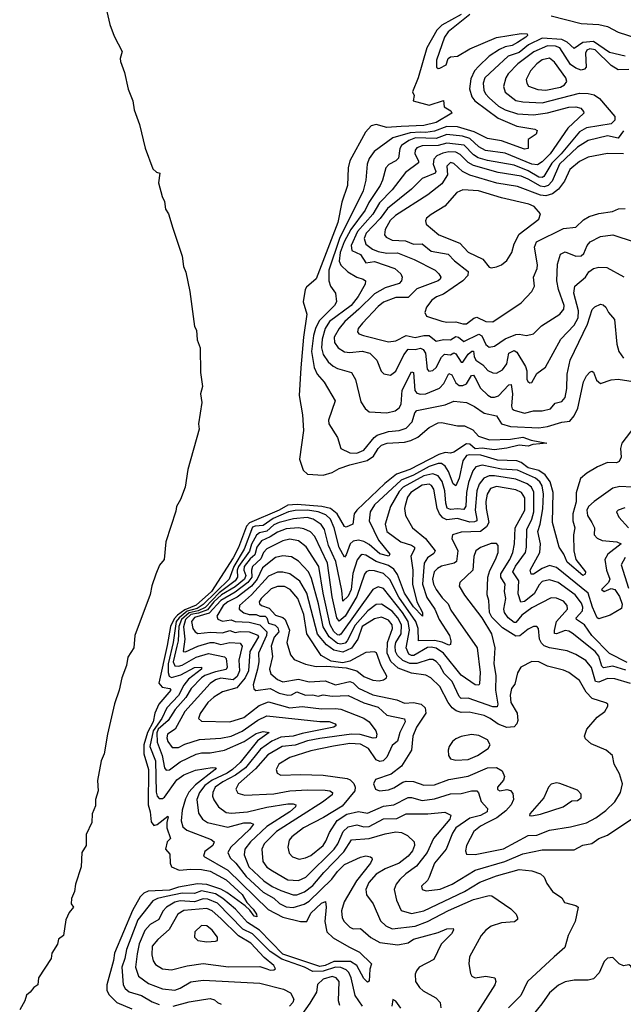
# Model space of a CAD drawing. Extents: x 1552033 to 1694788, y 811965 to 917215.
# Tile 200 of 256: x 1575066 to 1578484, y 880005 to 885584. Entities that reach past the tile are written whole.
import ezdxf

# ---------------------------------------------------------------- set-up
doc = ezdxf.new("R2010")
doc.units = 0

msp = doc.modelspace()

# ---------------------------------------------------------------- linework, layer by layer
at = {"layer": '0CON20XD'}
for points in [[(1575535, 885738.8), (1575576.9, 885556.9), (1575600.6, 885490.6), (1575645.9, 885405), (1575634.6, 885365), (1575636.7, 885346.7), (1575660, 885285), (1575679.9, 885189.9), (1575706.6, 885125), (1575713.2, 885073.2), (1575745, 884990), (1575776, 884856), (1575819.4, 884739.4), (1575840.7, 884720.7), (1575860, 884715), (1575850.9, 884660.9), (1575871.7, 884581.7), (1575885, 884554), (1575891.2, 884511.2), (1575908.2, 884485), (1575933.6, 884403.6), (1575985.6, 884245), (1575993.9, 884185), (1576006.9, 884153.1), (1576028.9, 884045), (1576055.6, 883845.6), (1576066.5, 883825), (1576071, 883771), (1576087.5, 883725), (1576089.3, 883585), (1576100.3, 883505), (1576089.8, 883465), (1576097.7, 883415), (1576078.9, 883295), (1576081.6, 883265), (1576018.4, 883035), (1576003.3, 882935), (1575976.8, 882865), (1575953.3, 882826.7), (1575950.5, 882799.5), (1575894, 882626), (1575884.6, 882525), (1575857.4, 882492.6), (1575836.6, 882443.4), (1575813.7, 882376.3), (1575805, 882327.1), (1575718.3, 882095), (1575711.2, 882025), (1575678.1, 881971.9), (1575671.3, 881925), (1575644.4, 881855.6), (1575628.6, 881785), (1575602.2, 881707.8), (1575562.4, 881535), (1575544.7, 881425), (1575526.9, 881385), (1575506.4, 881273.6), (1575510, 881215), (1575495.6, 881165), (1575495, 881128.8), (1575476.8, 881085), (1575473.6, 881035), (1575442.9, 880967.1), (1575443.1, 880905), (1575416.9, 880865), (1575413.3, 880785), (1575381.6, 880685), (1575375.5, 880644.5), (1575359, 880605), (1575358.1, 880575), (1575370, 880555), (1575345.2, 880524.8), (1575326.7, 880483.3), (1575313.8, 880395), (1575286, 880375), (1575279.2, 880345), (1575248, 880295), (1575243.2, 880265), (1575172.3, 880155), (1575169.3, 880115), (1575145, 880100.8), (1575126, 880074), (1575103.6, 880056.4), (1575094.4, 880025), (1575065.8, 879974.2)], [(1577565, 885614.1), (1577456.1, 885553.9), (1577428.1, 885525), (1577371, 885425), (1577323, 885255), (1577290, 885175), (1577300, 885155), (1577294, 885125), (1577385, 885100), (1577465, 885127.5), (1577470, 885090), (1577507.3, 885067.3), (1577512.9, 885055), (1577425, 885001.3), (1577355, 884984.9), (1577225, 884978.5), (1577145, 884974.4), (1577085, 884990.5), (1577056.8, 884983.2), (1577023.3, 884946.7), (1576934.4, 884785.6), (1576926.5, 884745), (1576921.2, 884645), (1576890.3, 884549.7), (1576867.2, 884435), (1576745, 884115.5), (1576690.6, 884069.4), (1576681.7, 884055), (1576671.5, 883985), (1576692.5, 883915), (1576672.2, 883785), (1576658.1, 883611.9), (1576648.2, 883455), (1576668, 883345), (1576673, 883257), (1576650.3, 883095), (1576671.2, 883031.2), (1576695, 883010), (1576785, 883003.6), (1576835, 883017.7), (1576875, 883041.3), (1576935, 883062.4), (1577034, 883086), (1577069.2, 883110.8), (1577095, 883155.3), (1577115, 883173.2), (1577146.7, 883185), (1577245, 883191), (1577280.1, 883199.9), (1577320.6, 883219.4), (1577385, 883273.1), (1577435, 883300), (1577455, 883301.9), (1577545, 883283.8), (1577585, 883283.5), (1577631.3, 883261.3), (1577664, 883224), (1577725.4, 883204.6), (1577845, 883207.5), (1577915, 883218.4), (1577962.5, 883202.5), (1578050, 883185), (1577972.4, 883177.6), (1577945, 883168), (1577895, 883174.2), (1577825, 883155.8), (1577752.7, 883147.3), (1577685, 883155.8), (1577645, 883153.1), (1577615, 883178.2), (1577595, 883181.3), (1577525, 883133.8), (1577505, 883128.4), (1577475, 883131), (1577439.2, 883120.8), (1577275.8, 883035), (1577200.4, 883009.6), (1577133.1, 882956.9), (1576974.1, 882805.9), (1576959.2, 882785), (1576951.4, 882725), (1576915, 882709.6), (1576905, 882712.2), (1576862.6, 882785), (1576825, 882814.4), (1576776.7, 882826.7), (1576637.9, 882837.9), (1576585, 882833.9), (1576535, 882805.9), (1576366.9, 882733.1), (1576350.4, 882715), (1576305, 882593.8), (1576275, 882535.2), (1576151.8, 882345), (1576065, 882266.8), (1576000.3, 882239.7), (1575959.6, 882210.4), (1575940.9, 882189.1), (1575920.1, 882145), (1575901.4, 882038.6), (1575854.3, 881825), (1575872.2, 881802.2), (1575915.5, 881795.5), (1575922.2, 881785), (1575852.9, 881705), (1575831.3, 881655), (1575821.3, 881605), (1575790.1, 881545), (1575769.1, 881475), (1575768.5, 881425), (1575794.5, 881335), (1575792.6, 881135), (1575804, 881095), (1575809.5, 881039.5), (1575825, 881018.5), (1575845, 881023.8), (1575905, 881071.2), (1575907, 881067), (1575898.9, 881035), (1575899.5, 881005), (1575920.6, 880945), (1575901.2, 880925), (1575891.4, 880885), (1575916.7, 880855), (1575916.9, 880805), (1575924.6, 880785), (1575968.8, 880765), (1576035, 880770.9), (1576095, 880768.9), (1576145, 880759), (1576235, 880709.6), (1576325, 880628.1), (1576351.8, 880581.8), (1576387.3, 880545), (1576406.8, 880515), (1576409.1, 880500.9), (1576393.5, 880505), (1576369.4, 880539.4), (1576343, 880563), (1576239.3, 880639.3), (1576205, 880657.8), (1576125, 880683.5), (1576072.9, 880687.1), (1575965, 880668.8), (1575915, 880651.6), (1575793.2, 880646.8), (1575768.6, 880635), (1575748.7, 880615), (1575703.8, 880536.2), (1575601.9, 880295), (1575596.3, 880253.7)], [(1577615, 885613.9), (1577491.8, 885515), (1577470.8, 885485), (1577426.5, 885355), (1577425.4, 885315.4), (1577435, 885308.2), (1577445, 885310.3), (1577480.5, 885329.5), (1577492.8, 885365), (1577505, 885373.5), (1577545, 885377.1), (1577615, 885419.8), (1577765, 885483.1), (1577906.1, 885506.1), (1577940, 885505), (1577941.5, 885495), (1577931.8, 885485), (1577884.7, 885455), (1577855, 885437.8), (1577815, 885430.9), (1577783.6, 885416.4), (1577725, 885378.3), (1577665, 885321.9), (1577641.2, 885295), (1577621.3, 885248.7), (1577612.9, 885192.9), (1577626.6, 885146.6), (1577642.9, 885125), (1577775, 885027.1), (1577881.7, 884981.7), (1577982.5, 884965), (1577995.7, 884955.7), (1577990, 884935), (1577944.4, 884905), (1577944.4, 884855), (1577925, 884851.6), (1577795, 884898.8), (1577715, 884911.6), (1577638.6, 884948.6), (1577545, 884978), (1577485, 884978.4), (1577415, 884953.3), (1577365, 884944.9), (1577335, 884947.5), (1577276.6, 884943.4), (1577178.4, 884915), (1577072.1, 884837.9), (1577045, 884798.1), (1577033.9, 884765), (1577026.6, 884675), (1577010, 884615), (1576876.1, 884343.9), (1576816.8, 884165), (1576815.6, 884105.6), (1576826.2, 884075), (1576854.1, 884034.1), (1576859.3, 883985), (1576847.6, 883965), (1576762.4, 883877.6), (1576740, 883835), (1576728.6, 883795), (1576717.7, 883705), (1576733, 883613), (1576750.7, 883575), (1576789.7, 883529.7), (1576852, 883425), (1576814.4, 883315), (1576815.7, 883295), (1576865, 883216.7), (1576884.4, 883154.4), (1576935, 883130.8), (1576975, 883127.8), (1577014.2, 883145), (1577073, 883217), (1577090.1, 883229.9), (1577155, 883250.3), (1577215, 883256.8), (1577255, 883270.2), (1577289.1, 883305), (1577304.1, 883355.9), (1577315, 883370), (1577475, 883401.8), (1577525, 883423.3), (1577595, 883414.7), (1577641.9, 883391.9), (1577695.5, 883355), (1577765, 883340.4), (1577793.8, 883295), (1577845, 883279), (1578005, 883272.5), (1578055, 883278.6), (1578135, 883303.9), (1578180.1, 883309.9), (1578205, 883339.5), (1578227.2, 883382.8), (1578257.6, 883532.4), (1578275, 883566.2), (1578295, 883588), (1578305, 883593.3), (1578315, 883587.5), (1578331.9, 883541.9), (1578355, 883523.6), (1578416, 883544), (1578455, 883548), (1578575, 883529.1)], [(1578074.5, 885605.5), (1578245, 885562.4), (1578345, 885556.6), (1578395, 885546.7), (1578454, 885514), (1578555, 885481.4)], [(1578495, 885377.1), (1578405, 885399.3), (1578315, 885460), (1578254.7, 885455.3), (1578205, 885421.6), (1578166.5, 885456.5), (1578135, 885471.3), (1578025, 885480.4), (1577947.6, 885442.4), (1577895, 885398.6), (1577832.3, 885377.7), (1577755, 885306.7), (1577699.7, 885255), (1577691.1, 885225), (1577693.6, 885185), (1577702.6, 885165), (1577725, 885142.1), (1577777.8, 885095), (1577815, 885073.3), (1577885, 885050.9), (1577975, 885044.4), (1578055, 885055.8), (1578175, 885088.4), (1578215, 885091.6), (1578243.1, 885083.1), (1578258.9, 885065), (1578260, 885055), (1578170.3, 884969.7), (1578070.2, 884825), (1578025, 884778.6), (1577998.3, 884761.7), (1577965, 884766.5), (1577815, 884828.9), (1577703.4, 884843.4), (1577665, 884864.1), (1577615, 884910.8), (1577574.1, 884924.1), (1577485, 884933.8), (1577425, 884911.4), (1577306.9, 884915), (1577269.6, 884900.4), (1577227.8, 884872.2), (1577219.1, 884855), (1577210.9, 884799.1), (1577196.4, 884785), (1577155.2, 884764.8), (1577138.4, 884745), (1577120.7, 884675), (1577106.9, 884645), (1577042, 884548), (1577021.6, 884505), (1576941.7, 884395), (1576904, 884325), (1576881.3, 884265), (1576875.7, 884215.7), (1576884, 884194), (1576924.8, 884154.8), (1576975, 884125.9), (1577011.5, 884115), (1577023.2, 884105), (1577022.3, 884085), (1576983.2, 884015), (1576942.2, 883965), (1576821, 883875), (1576796.1, 883835), (1576778.1, 883775), (1576774.5, 883725), (1576785, 883687.5), (1576812.8, 883645), (1576840.8, 883620.8), (1576865, 883608.1), (1576945.6, 883585), (1576967.3, 883545), (1576998.3, 883418.3), (1577021.9, 883381.9), (1577045, 883363.3), (1577145, 883356.1), (1577191.5, 883368.5), (1577215, 883384.5), (1577226.3, 883405), (1577230.7, 883485), (1577285, 883588.5), (1577295.3, 883585), (1577303.8, 883483.8), (1577315, 883468.9), (1577335, 883461.9), (1577365, 883465.2), (1577443.5, 883496.5), (1577466.9, 883523.1), (1577495, 883578.9), (1577512.9, 883572.9), (1577535, 883526.7), (1577555, 883511.3), (1577575, 883511.9), (1577595, 883521.8), (1577625, 883569.1), (1577635, 883570.5), (1577644.3, 883555.7), (1577675, 883495.9), (1577716.4, 883456.4), (1577735.7, 883445.7), (1577755, 883444.8), (1577776.9, 883453.1), (1577835, 883515.4), (1577848.1, 883518.1), (1577855.8, 883465), (1577849.8, 883395), (1577855, 883379.1), (1577865, 883371.8), (1577925, 883354.8), (1577975, 883367.7), (1578025, 883368.2), (1578071.3, 883378.7), (1578098.7, 883411.3), (1578135, 883421.6), (1578155, 883444.4), (1578164.8, 883495), (1578166.4, 883576.4), (1578183.8, 883655), (1578281.7, 883858.3), (1578308.4, 883941.6), (1578322.3, 883957.7), (1578355, 883972.2), (1578369.1, 883969.1), (1578385, 883955.7), (1578400.6, 883925), (1578434.4, 883885), (1578446.9, 883745), (1578458.5, 883705), (1578485, 883665.6)], [(1578515, 885302.9), (1578455, 885300), (1578415, 885324.4), (1578325, 885412.9), (1578295, 885419), (1578277.9, 885412.1), (1578269.7, 885395), (1578273.9, 885316.1), (1578265, 885303.8), (1578245, 885297.7), (1578215, 885308.9), (1578185, 885330.4), (1578124.6, 885424.6), (1578099.2, 885435), (1578055, 885436.5), (1577977, 885403), (1577885.8, 885335), (1577832.4, 885277.6), (1577819.2, 885255), (1577805.9, 885205), (1577814.5, 885174.5), (1577875, 885126.1), (1577915, 885119.1), (1578025, 885113.9), (1578235, 885167.2), (1578285, 885167.1), (1578318.6, 885158.6), (1578348.7, 885138.7), (1578436.5, 885035), (1578435.9, 885015), (1578415, 884993.6), (1578275, 884971), (1578235, 884948.4), (1578131.7, 884825), (1578078.9, 884771.1), (1578033.2, 884695), (1578025, 884689.8), (1578005, 884692.2), (1577945, 884727.7), (1577865, 884759.6), (1577715, 884786.1), (1577662, 884802), (1577635, 884818.5), (1577583.4, 884873.4), (1577485, 884885.6), (1577435, 884870.9), (1577345, 884870.6), (1577315, 884858.2), (1577304.8, 884845), (1577303.2, 884825), (1577324.7, 884785), (1577325, 884773.1), (1577251.1, 884718.9), (1577175, 884619.5), (1577104, 884546), (1577065, 884482.5), (1576978.6, 884385), (1576942.6, 884305), (1576945.8, 884275.8), (1576995, 884254.3), (1577025, 884206.7), (1577075, 884213.8), (1577190.6, 884175), (1577223.5, 884145), (1577230.9, 884125), (1577227.3, 884105), (1577215, 884088.8), (1577135.3, 884065.3), (1577075, 884031.8), (1576986.7, 883943.3), (1576906.5, 883873.5), (1576874.3, 883835), (1576846.3, 883785), (1576847.8, 883755), (1576869.6, 883725), (1576905, 883702.1), (1576935, 883698.4), (1577005, 883707), (1577048.1, 883695), (1577087.9, 883655), (1577113.1, 883593.1), (1577127.4, 883577.4), (1577165, 883570.6), (1577195, 883592.2), (1577241.3, 883685), (1577265, 883716.8), (1577305, 883715.9), (1577335, 883722.9), (1577350.3, 883715), (1577362.8, 883695), (1577373.4, 883603.4), (1577383.1, 883593.1), (1577405, 883596.2), (1577425, 883613.1), (1577455, 883671.8), (1577471.2, 883688.8), (1577505, 883684.7), (1577525, 883697.2), (1577535, 883690.7), (1577565, 883643.9), (1577575, 883643.3), (1577605, 883688.6), (1577627, 883707), (1577635.2, 883705.2), (1577638.7, 883675), (1577649, 883655), (1577689.1, 883629.1), (1577716.7, 883596.7), (1577745, 883583.9), (1577765, 883582.3), (1577799.8, 883600.2), (1577823.9, 883635), (1577836.1, 883693.9), (1577865, 883710.2), (1577880.4, 883700.4), (1577929.6, 883619.6), (1577937.4, 883595), (1577937.9, 883547.9), (1577943.6, 883533.6), (1577955, 883526.2), (1577965, 883528.8), (1577995, 883579.2), (1578043.1, 883615), (1578129.3, 883775), (1578205, 883854.2), (1578227.8, 883895), (1578229.9, 883935), (1578203, 884035), (1578210, 884075), (1578269.4, 884125), (1578289.2, 884155), (1578315, 884175.5), (1578345, 884182.5), (1578390.2, 884180.2), (1578486.8, 884126.8)], [(1578045, 885184.8), (1578127.8, 885202.2), (1578150.9, 885215), (1578163.2, 885235), (1578159.1, 885255), (1578095, 885343.6), (1578065, 885365.8), (1578025, 885356.3), (1577993.3, 885335), (1577957.8, 885295), (1577934.6, 885245), (1577937.3, 885225), (1577947.8, 885207.8), (1577999.5, 885189.5), (1578045, 885184.8)], [(1578485, 884954.4), (1578455, 884913.5), (1578395, 884926.4), (1578285, 884899.1), (1578225, 884861.3), (1578123.2, 884765), (1578080.9, 884669.1), (1578057.4, 884645), (1578035, 884637.3), (1578015, 884641.2), (1577945, 884681.6), (1577905, 884697.6), (1577775, 884718), (1577635, 884758), (1577605.7, 884775.7), (1577560.2, 884820.2), (1577535, 884832.9), (1577495, 884836.4), (1577462, 884828), (1577427.5, 884812.5), (1577411.8, 884795), (1577408, 884765), (1577421.3, 884725), (1577419.3, 884715), (1577345, 884684.7), (1577284.1, 884625), (1577148.5, 884515), (1577107.1, 884457.1), (1577028.5, 884375), (1577017.3, 884345), (1577025, 884312.9), (1577063.4, 884285), (1577095, 884271.5), (1577145, 884262.3), (1577205, 884263.5), (1577299.4, 884225), (1577418.1, 884165), (1577440, 884145), (1577449.6, 884125), (1577447.1, 884115), (1577434.5, 884105), (1577315, 884059), (1577265, 884009.4), (1577195, 884010.5), (1577125, 883983.1), (1577095, 883958.7), (1577007.2, 883865), (1576983.1, 883835), (1576979.5, 883815), (1576987.1, 883805), (1577012, 883795), (1577155, 883758.2), (1577195, 883764.1), (1577255, 883795.6), (1577305, 883784.4), (1577355, 883795.5), (1577384.5, 883794.5), (1577425, 883762.1), (1577465, 883771.9), (1577505, 883770.5), (1577535, 883788.6), (1577551.3, 883785), (1577581.1, 883761.1), (1577665, 883802.1), (1577682.8, 883792.8), (1577705, 883744.3), (1577725, 883729.6), (1577755, 883735.4), (1577814.3, 883775.7), (1577875, 883801), (1577895, 883803.2), (1577935, 883794.6), (1577975.3, 883804.7), (1578019.9, 883850.1), (1578124.4, 883915), (1578147.9, 883945), (1578148.2, 883965), (1578115.9, 884055.9), (1578108, 884105), (1578110.4, 884199.6), (1578128.9, 884255), (1578155, 884269.6), (1578215, 884244.4), (1578245, 884247.1), (1578260.9, 884259.1), (1578278.4, 884305), (1578295.6, 884325), (1578355, 884355.4), (1578425.4, 884365.4), (1578545, 884325.5)], [(1578485, 884823.8), (1578395, 884826.6), (1578285, 884806.2), (1578235, 884781.4), (1578181.9, 884735), (1578151, 884669), (1578116.6, 884623.4), (1578082.5, 884597.5), (1578045, 884586), (1578015, 884591), (1577885, 884639.3), (1577767.8, 884657.8), (1577615, 884704.1), (1577573.7, 884723.7), (1577525, 884770.4), (1577505, 884774.6), (1577485.4, 884755), (1577489.1, 884705), (1577455.3, 884655), (1577377.7, 884592.3), (1577194.2, 884475), (1577163.6, 884446.4), (1577135.2, 884395), (1577131.6, 884365), (1577141.7, 884351.7), (1577175.2, 884335.2), (1577250.9, 884330.9), (1577295, 884312.7), (1577344, 884314), (1577395, 884272.7), (1577491.9, 884255), (1577527.7, 884217.7), (1577605, 884156.7), (1577602.6, 884135), (1577575.6, 884104.4), (1577465, 884028.7), (1577426.4, 884013.6), (1577399.4, 883995), (1577369.4, 883955), (1577360, 883925), (1577370, 883905), (1577455.9, 883875.9), (1577485, 883870.4), (1577535, 883873.2), (1577575, 883861.1)], [(1577735, 884177.5), (1577765, 884184.2), (1577793.3, 884195), (1577825, 884220), (1577851.9, 884265), (1577866.2, 884315), (1577895, 884368.5), (1578005.6, 884455), (1578015.7, 884485), (1577978.9, 884525), (1577948.3, 884538.3), (1577795, 884575.2), (1577664.7, 884615.3), (1577575, 884620.3), (1577540.5, 884605), (1577472.6, 884527.4), (1577395, 884481.5), (1577370.2, 884459.8), (1577363.8, 884443.8), (1577368, 884425), (1577439.4, 884365), (1577558.2, 884318.2), (1577605, 884266.6), (1577687.9, 884227.9), (1577725, 884182), (1577735, 884177.5)], [(1577575, 883861.1), (1577595, 883861.5), (1577637.1, 883892.9), (1577655, 883897.9), (1577705, 883873.5), (1577745, 883873.1), (1577905, 883980.6), (1577965.4, 884044.6), (1577981.5, 884075), (1577974.6, 884125), (1577996.8, 884175), (1577998, 884195), (1577980.3, 884295), (1577993.2, 884325), (1578145, 884400.5), (1578215, 884408.9), (1578258.8, 884451.2), (1578290.1, 884469.9), (1578345, 884486.4), (1578422.8, 884497.2), (1578457, 884513), (1578495, 884514.1)], [(1578578.7, 883321.3), (1578474.8, 883185), (1578468, 883155), (1578470.8, 883105), (1578460, 883080), (1578445, 883072.8), (1578395, 883074.4), (1578338.5, 883051.5), (1578278.2, 883015), (1578242.3, 882985), (1578226.8, 882935), (1578217.5, 882902.5), (1578217, 882853), (1578197.1, 882785), (1578198, 882745), (1578208.8, 882705), (1578201.1, 882665), (1578203.8, 882575), (1578214.8, 882524.8), (1578270, 882455), (1578268.4, 882441.6), (1578255, 882435.4), (1578165, 882511.2), (1578146.2, 882556.2), (1578121.3, 882595), (1578083.7, 882735), (1578087.1, 882905), (1578069.6, 882965), (1578041, 883005), (1578005, 883029.8), (1577944.6, 883044.6), (1577906.1, 883076.1), (1577880.5, 883085), (1577771.6, 883088.4), (1577676.2, 883116.2), (1577615, 883119.4), (1577595.6, 883114.4), (1577574.2, 883085), (1577553.9, 882986.1), (1577535, 882943.8), (1577520.5, 882955), (1577493.7, 883025), (1577475, 883054.8), (1577455, 883069), (1577435, 883069.2), (1577385, 883051.8), (1577295, 883003.8), (1577225, 882974.7), (1577074, 882835), (1577050.2, 882795), (1577044.6, 882744.6), (1577098.4, 882635), (1577162.1, 882555), (1577156, 882545), (1577105, 882557), (1577045, 882611), (1577015, 882627.7), (1576984.8, 882635.2), (1576955, 882629), (1576936.4, 882615), (1576915, 882552), (1576905, 882538.9), (1576875, 882593.1), (1576846.7, 882705), (1576825.5, 882755), (1576799.1, 882779.1), (1576756, 882796), (1576695, 882804.7), (1576625, 882802.5), (1576587.5, 882795), (1576502, 882758), (1576445, 882717.9), (1576398.9, 882715), (1576385, 882708.4), (1576337.2, 882585), (1576277.7, 882485), (1576251.7, 882415), (1576105, 882270.3), (1576071.6, 882248.4), (1576015, 882232), (1575968.1, 882195), (1575952.7, 882175), (1575935.1, 882055), (1575905.6, 881935), (1575906.2, 881886.2), (1575912.1, 881865), (1575925, 881857.4), (1575978, 881872), (1576055, 881913.4), (1576095, 881915.3), (1576094.5, 881905), (1576022.1, 881847.9), (1575996, 881814), (1575965.7, 881755), (1575899.6, 881685), (1575870.3, 881625), (1575821.7, 881555), (1575803, 881465), (1575834.3, 881384.3), (1575838.1, 881208.1), (1575844, 881184), (1575855, 881171.6), (1575875, 881170.8), (1575885, 881178.8), (1575955, 881276.2), (1575995, 881305.7), (1576061.7, 881331.7), (1576155, 881347.3), (1576178, 881345), (1576173.1, 881335), (1576061.6, 881248.4), (1576023.1, 881206.9), (1576005, 881168.5), (1575986.5, 881105), (1575979.4, 881045), (1575990, 881010), (1576011.4, 880991.4), (1576149.6, 880939.6), (1576167.1, 880925), (1576160, 880905), (1576115, 880870.8), (1576105.7, 880845), (1576245, 880764.5), (1576473, 880543), (1576555, 880498.9), (1576655, 880474.4), (1576690.8, 880475), (1576715, 880521.8), (1576775, 880577.9), (1576797.2, 880587.2), (1576801.2, 880555), (1576792.8, 880475), (1576804.6, 880415), (1576841.4, 880381.4), (1576929.9, 880329.9)], [(1578533.3, 882935), (1578465, 882939.3), (1578425, 882930.4), (1578317.9, 882855), (1578286.8, 882825), (1578277.6, 882805), (1578281.4, 882775), (1578306.1, 882736.1), (1578320, 882705), (1578318.8, 882665), (1578335, 882646.9), (1578365, 882633.8), (1578446.3, 882626.3), (1578470.8, 882615), (1578396.5, 882555), (1578380, 882525), (1578389.4, 882465), (1578408, 882415), (1578400.9, 882395), (1578359.6, 882355), (1578375, 882344.6), (1578415, 882361.4), (1578435, 882355.2), (1578462.7, 882315), (1578476.7, 882273.3), (1578472.9, 882247.1), (1578410.3, 882209.7), (1578345, 882189.2), (1578335, 882194.3), (1578308.5, 882255), (1578285.3, 882335), (1578105, 882481), (1578065, 882491.7), (1578024.7, 882475.3), (1577975, 882442.4), (1577962.4, 882442.4), (1577956.7, 882465), (1578011.3, 882565), (1578014.1, 882614.1), (1577999.4, 882685), (1578013.4, 882726.6), (1578027.6, 882812.4), (1578032.4, 882895), (1578023.8, 882943.8), (1578011.4, 882965), (1577986.5, 882986.5), (1577885, 883032.4), (1577795, 883038.4), (1577685, 883061), (1577649.5, 883050.5), (1577632.1, 883027.9), (1577607.5, 882962.5), (1577596.8, 882905), (1577592.8, 882827.2), (1577581.2, 882808.8), (1577545, 882813.6), (1577505, 882809.4), (1577487.3, 882817.3), (1577478.4, 882845), (1577472.6, 882915), (1577457.5, 882967.5), (1577435, 883000.2), (1577405, 883010.3), (1577355, 882998.8), (1577237.2, 882935), (1577215, 882910.4), (1577166.1, 882825), (1577134.8, 882725.2), (1577144.3, 882685), (1577224.4, 882625), (1577285, 882606.3), (1577301.2, 882595), (1577302.3, 882585), (1577280.7, 882545), (1577292.1, 882465), (1577290.9, 882385), (1577314.8, 882284.8), (1577346.8, 882225), (1577347.5, 882205), (1577295, 882258), (1577245, 882334.4), (1577205, 882440.3), (1577185, 882470.2), (1577155, 882492), (1577084.9, 882514.9), (1577025, 882549.3), (1577005, 882553.1), (1576995, 882548.8), (1576976.3, 882523.7), (1576953, 882447), (1576943.7, 882355), (1576925, 882318), (1576895, 882289.2), (1576889.6, 882349.6), (1576855.6, 882515), (1576814.4, 882605), (1576791.9, 882695), (1576773.6, 882723.6), (1576728.4, 882755), (1576693.5, 882763.5), (1576616.3, 882756.3), (1576535, 882735.7), (1576505, 882721.2), (1576465, 882686.3), (1576423, 882677), (1576406.9, 882663.1), (1576378.3, 882611.7), (1576366.8, 882573.2), (1576304.4, 882485), (1576298, 882465), (1576299.5, 882425), (1576285, 882404.9), (1576195, 882336.5), (1576115.5, 882254.5), (1576075.5, 882234.5), (1576025, 882224.3), (1575981.9, 882185), (1575966.6, 882145), (1575962.8, 882065), (1575955.1, 882035.1)], [(1578505, 881942.1), (1578405, 881992.5), (1578305.2, 882095), (1578265, 882154.7), (1578218.5, 882185), (1578216.1, 882195), (1578252.5, 882235), (1578254.3, 882255), (1578247.4, 882277.4), (1578211, 882325), (1578115, 882394.8), (1578065, 882410.9), (1578025, 882400), (1578007.7, 882382.3), (1577978.7, 882331.3), (1577925, 882288), (1577903.5, 882283.5), (1577888.6, 882331.4), (1577891.5, 882405), (1577857.6, 882455), (1577872.9, 882487.1), (1577930, 882565), (1577936, 882595), (1577937.9, 882695), (1577965.9, 882754.1), (1577976.3, 882795), (1577977.3, 882907.3), (1577964.4, 882935), (1577939.3, 882955), (1577875, 882981), (1577755, 883000.1), (1577725, 883000), (1577694.4, 882985.6), (1577667.7, 882952.3), (1577654, 882915), (1577645.4, 882805.4), (1577655.2, 882754.8), (1577653.5, 882745), (1577641.5, 882738.5), (1577615, 882738), (1577545, 882757.1), (1577485, 882749.6), (1577461.9, 882761.9), (1577443.7, 882783.7), (1577430.3, 882815), (1577411.7, 882925), (1577398.6, 882945), (1577385, 882952.8), (1577345, 882947.2), (1577281.2, 882905), (1577261.2, 882878.8), (1577248.4, 882831.6), (1577245.2, 882815), (1577251.2, 882775), (1577290, 882705), (1577364, 882644), (1577418.2, 882575), (1577411, 882559), (1577374.2, 882535), (1577355.6, 882505), (1577346.5, 882385), (1577370.8, 882310.8), (1577416.8, 882245), (1577440.7, 882185), (1577499.2, 882095), (1577508, 882065), (1577505.5, 882044.5), (1577495, 882040.9), (1577457.3, 882057.3), (1577415, 882066.7), (1577325, 882064.1), (1577321.8, 882135), (1577308.8, 882175), (1577212.4, 882312.4), (1577162.2, 882412.2), (1577125, 882445.5), (1577075, 882461.2), (1577043.9, 882463.9)], [(1578498.7, 881898.7), (1578425, 881922), (1578372, 881912), (1578361.9, 881921.9), (1578345, 881978.4), (1578325.2, 882005), (1578195, 882107.6), (1578175, 882120.3), (1578155, 882124.2), (1578105, 882104.8), (1578095, 882107.1), (1578093.6, 882123.6), (1578106.1, 882175), (1578167.7, 882245), (1578165.7, 882265), (1578145, 882288.8), (1578105, 882307.3), (1578075, 882309.2), (1577965, 882251.6), (1577909.3, 882210.7), (1577875, 882168.1), (1577865, 882168.5), (1577831.6, 882195), (1577810.2, 882225), (1577807.4, 882245), (1577818.5, 882305), (1577811.2, 882345), (1577814.3, 882385), (1577791.2, 882425), (1577790.4, 882445), (1577841, 882525), (1577858.5, 882565), (1577867.9, 882615), (1577870.7, 882705), (1577926.1, 882805), (1577926.3, 882875), (1577908.2, 882905), (1577875, 882920.5), (1577765, 882939.4), (1577732.2, 882927.8), (1577713.3, 882896.7), (1577705.9, 882855), (1577707.1, 882815), (1577721.7, 882735), (1577709.4, 882710.6), (1577675, 882685.2), (1577565, 882681.1), (1577517.1, 882665), (1577513.5, 882645), (1577547.1, 882575), (1577539.5, 882515), (1577526, 882504), (1577455, 882487), (1577431.1, 882475), (1577413.5, 882455), (1577403.8, 882415), (1577408.9, 882385), (1577424, 882355), (1577458.2, 882308.2), (1577492.1, 882275), (1577507.6, 882237.6), (1577655.8, 882025), (1577673.8, 881885), (1577668.9, 881821.1), (1577665, 881814.4), (1577645, 881816.2), (1577565, 881870.2), (1577465, 881994.1), (1577425, 882022.9), (1577395, 882029.5), (1577375, 882026), (1577298.5, 881981.5), (1577285, 881980.9), (1577269.5, 881989.5), (1577253.9, 882025), (1577273.5, 882125), (1577266, 882175), (1577234, 882225), (1577125, 882360.7), (1577095, 882371.6), (1577065, 882355.3), (1576885, 882103.2), (1576875, 882096.3), (1576865, 882098.6), (1576845, 882117), (1576824, 882155), (1576783.3, 882335), (1576759.4, 882485), (1576687.9, 882597.9), (1576645, 882631.9), (1576595, 882640.6), (1576555, 882632), (1576464.3, 882585.7), (1576446.4, 882565), (1576430.8, 882529.2), (1576383.7, 882485), (1576377.8, 882465), (1576380.6, 882425), (1576357.8, 882395), (1576285, 882341.2), (1576205, 882293.8), (1576138.8, 882221.2), (1576055, 882196.1), (1576039.3, 882175), (1576045.7, 882135), (1576060, 882115), (1576075, 882106.8), (1576146.9, 882113.1), (1576215, 882110), (1576255, 882124.1), (1576285, 882111.4), (1576315, 882117.7), (1576365, 882115.4), (1576415, 882096.1), (1576417.5, 882087.5), (1576369, 882005), (1576361.5, 881895), (1576343, 881855), (1576295, 881798.3), (1576215, 881776.5), (1576165, 881745.2), (1576130.8, 881715), (1576087.1, 881652.9), (1576078.9, 881625), (1576095, 881610), (1576255, 881606.2), (1576335, 881629.8), (1576422.6, 881697.4), (1576475, 881719.2), (1576595, 881685.8), (1576665, 881693.3), (1576775, 881679), (1576855, 881681.6), (1576885, 881677), (1577015, 881625.9), (1577045, 881605.8), (1577082.5, 881555), (1577087.5, 881535), (1577084, 881515), (1577067.7, 881512.3), (1576994.4, 881534.4), (1576945, 881535.4), (1576765, 881511.6), (1576695, 881497.9), (1576625, 881474.1), (1576552.1, 881465), (1576470.5, 881419.5), (1576401.4, 881338.6), (1576304.1, 881255), (1576289.1, 881225), (1576301.1, 881201.1), (1576340.7, 881190.7), (1576505, 881198.1), (1576595, 881214.8), (1576695, 881219.8), (1576795, 881219.3), (1576821.2, 881215), (1576837.8, 881205), (1576835, 881192.9), (1576779.9, 881150.1), (1576520, 880985), (1576450.2, 880915), (1576437.6, 880885), (1576443.5, 880815), (1576465, 880782.9), (1576498, 880762), (1576585, 880710), (1576645, 880706.1), (1576685.3, 880725), (1576846.3, 880885), (1576867.4, 880915), (1576898.2, 880985), (1576925, 881010.6), (1576975, 881022.8), (1577015, 881010), (1577045, 881012.8), (1577125, 881055.6), (1577201.7, 881058.3), (1577255, 881083.8), (1577376.2, 881083.8), (1577473.2, 881093.2), (1577506.4, 881076.4), (1577502.3, 881055), (1577408.5, 880945), (1577372.7, 880865), (1577312.7, 880787.3), (1577252.2, 880745), (1577218.1, 880711.9), (1577197.1, 880685), (1577186.9, 880655), (1577199.6, 880595), (1577226.4, 880536.4), (1577285, 880520.2), (1577355, 880535.2), (1577585, 880644.5), (1577672.2, 880697.8), (1577765, 880733.9), (1577895, 880769), (1577965, 880761.1), (1578014, 880745), (1578035.4, 880725.4), (1578050.3, 880690.3), (1578083.8, 880645), (1578135, 880609.2), (1578151.7, 880581.7), (1578215.7, 880565.7), (1578228.8, 880555), (1578210.6, 880475), (1578170.8, 880395), (1578152.4, 880327.6), (1578091.4, 880275), (1577940.8, 880135), (1577903.5, 880055), (1577834.6, 879985)], [(1578491.9, 882818.1), (1578454.3, 882805.7), (1578445.6, 882795), (1578457.8, 882765), (1578512.9, 882705)], [(1577043.9, 882463.9), (1577026.8, 882455), (1577018.1, 882441.9), (1576975.1, 882315), (1576908.1, 882205), (1576875, 882176.6), (1576861.1, 882195), (1576835.5, 882314.5), (1576808.5, 882505), (1576737.1, 882655), (1576712.1, 882682.1), (1576675, 882699.5), (1576644.5, 882704.5), (1576575, 882698.9), (1576525, 882681.4), (1576485, 882653.6), (1576435, 882631.1), (1576409.3, 882595), (1576398.1, 882551.9), (1576371, 882529), (1576337.8, 882485), (1576335.3, 882465), (1576345.5, 882435), (1576338.9, 882415), (1576285, 882370.6), (1576207.8, 882325), (1576165.5, 882285), (1576129.1, 882240.9), (1576078, 882222), (1576035, 882214.6), (1576005.3, 882185), (1575993.6, 882143.6), (1576000.4, 882075), (1575992.1, 882005), (1576005, 882002.8), (1576074.7, 882035.3), (1576145, 882055.2), (1576165, 882056.1), (1576205, 882043), (1576255, 882054.5), (1576315, 882051.6), (1576326, 882035), (1576306.8, 881955), (1576310.5, 881895), (1576296.8, 881863.2), (1576275, 881844.6), (1576205, 881853.5), (1576175, 881843.8), (1576145, 881823.4), (1576001.6, 881665), (1575945.7, 881564.3), (1575903.6, 881536.4), (1575898.8, 881515), (1575904.2, 881495), (1575930.1, 881460.1), (1575965, 881460.5), (1576001.5, 881478.5), (1576083.7, 881506.3), (1576205, 881512.5), (1576262.5, 881525), (1576325, 881552), (1576415, 881614.8), (1576465, 881638.9), (1576765, 881607.2), (1576818.1, 881608.1), (1576852.5, 881595), (1576856.9, 881585), (1576844.2, 881575), (1576665, 881539.6), (1576615, 881523.9), (1576545, 881518.1), (1576493.8, 881496.2), (1576428.5, 881451.5), (1576345, 881344.6), (1576287.1, 881302.9), (1576215.2, 881265.2), (1576173.3, 881235), (1576159.1, 881205), (1576157.7, 881185), (1576165, 881163.3), (1576190.8, 881125), (1576235, 881091.6), (1576265, 881088.5), (1576355, 881096.6), (1576465, 881122.5), (1576585, 881140.2), (1576615, 881141.1), (1576630, 881135), (1576627.3, 881125), (1576595.2, 881095), (1576465, 881013.5), (1576371.9, 880925), (1576341, 880885), (1576337.6, 880852.4), (1576363.8, 880785), (1576448.6, 880705), (1576495, 880672.9), (1576545, 880649.6), (1576615, 880625.6), (1576635, 880624.8), (1576678.5, 880641.5), (1576725, 880677.7), (1576788.2, 880751.8), (1576901.6, 880868.4), (1576945, 880936.8), (1577045, 880944.1), (1577135, 880971.9), (1577195, 880982.6), (1577228.3, 880978.3), (1577261.9, 880961.9), (1577299.4, 880925), (1577300.8, 880905), (1577290.7, 880875), (1577264.7, 880845), (1577215, 880805.3), (1577135, 880772.5), (1577085, 880741.9), (1577043.5, 880695), (1577026.6, 880655), (1577029, 880625), (1577067.1, 880575), (1577109, 880479), (1577139.5, 880449.5), (1577175, 880433.2), (1577305, 880447), (1577375.8, 880474.2), (1577493.4, 880536.6), (1577635, 880599), (1577725, 880622.2), (1577738.9, 880618.9), (1577846.2, 880546.2), (1577877.3, 880515), (1577885.6, 880494.4), (1577884.3, 880485), (1577866.9, 880473.1), (1577795, 880465.8), (1577735, 880447.6), (1577704.6, 880425), (1577679.6, 880395), (1577612.7, 880275), (1577609.5, 880235), (1577619.4, 880179.4), (1577626, 880165), (1577645, 880154.4), (1577705, 880164.4), (1577755.7, 880155.7), (1577762.9, 880135), (1577755.5, 880115), (1577607.9, 879882.1)], [(1578525, 881822.5), (1578435, 881848.9), (1578395, 881850.5), (1578345, 881831.4), (1578326.9, 881835), (1578303.6, 881913.6), (1578272.5, 881952.5), (1578215, 881987.6), (1578165, 882007.5), (1578065, 882025.5), (1578036.2, 882036.2), (1578021.1, 882051.1), (1578009.5, 882075), (1578004, 882135), (1577995, 882145.7), (1577975.6, 882145.6), (1577945, 882130), (1577897.9, 882092.1), (1577875, 882090.7), (1577799.2, 882139.2), (1577739.4, 882199.4), (1577726.7, 882225), (1577722.5, 882292.5), (1577713.3, 882325), (1577717.3, 882425), (1577727.6, 882462.4), (1577760.7, 882525), (1577774.5, 882565), (1577775.5, 882605), (1577765, 882615.7), (1577735, 882615.4), (1577675, 882594.5), (1577648.1, 882575), (1577637.3, 882542.7), (1577632.1, 882465), (1577557.5, 882395), (1577554.2, 882375), (1577585, 882324.2), (1577681.9, 882195), (1577737.7, 882105), (1577755.7, 882025), (1577751.5, 881935), (1577761.3, 881868.7), (1577761, 881785), (1577773.6, 881706.4), (1577769.5, 881690.5), (1577745, 881690.8), (1577605, 881739.8), (1577565, 881738.8), (1577555, 881749.1), (1577514.6, 881834.6), (1577469, 881879), (1577445, 881924.7), (1577425, 881947.1), (1577405, 881958), (1577385, 881959), (1577315, 881935.9), (1577275, 881936.1), (1577235, 881954), (1577205, 881982), (1577193.3, 882005), (1577192, 882035), (1577196.4, 882055), (1577226.3, 882105), (1577227.2, 882155), (1577207.6, 882195), (1577175, 882233.3), (1577115, 882273.1), (1577085, 882270.2), (1577037.4, 882235), (1576965.8, 882154.2), (1576920.7, 882065), (1576907.9, 882052.1), (1576885, 882045.7), (1576865, 882050.1), (1576817.6, 882087.6), (1576783.8, 882143.8), (1576757.1, 882275), (1576717.8, 882417.8), (1576701, 882455), (1576645, 882515.3), (1576605, 882541.4), (1576556.7, 882546.7), (1576515, 882536), (1576441.4, 882478.6), (1576410.9, 882415), (1576377.5, 882375), (1576297, 882313), (1576245, 882286), (1576218.8, 882265), (1576182, 882205), (1576188.3, 882188.3), (1576215, 882176.2), (1576263.5, 882183.5), (1576285, 882173.8), (1576365, 882169.6), (1576424.9, 882154.9), (1576465.6, 882115), (1576464.1, 882095), (1576417.2, 881995), (1576419.6, 881945), (1576413.1, 881905), (1576387.9, 881815), (1576392.4, 881792.4), (1576403.4, 881783.4), (1576485, 881794), (1576535, 881768.7), (1576585, 881757.6), (1576605, 881758.5), (1576635, 881775.2), (1576685, 881757.7), (1576725, 881758.4), (1576755, 881751.2), (1576785, 881757.8), (1576835, 881751.8), (1576925, 881755.6), (1577015, 881713.4), (1577095, 881689), (1577145, 881643.7), (1577245, 881622.9), (1577248.4, 881605), (1577218.6, 881545), (1577205, 881496.5), (1577175, 881470.7), (1577145, 881406.4), (1577124.4, 881385), (1577105, 881381), (1577085, 881390.2), (1577040, 881455), (1576995, 881480), (1576935, 881483.3), (1576842.1, 881467.9), (1576715, 881441.9), (1576595, 881404.1), (1576533.3, 881365), (1576518.1, 881335), (1576524, 881315), (1576545, 881303.2), (1576655, 881308.1), (1576785, 881302.7), (1576920.8, 881285), (1576937.3, 881277.3), (1576957, 881257), (1576966.1, 881235), (1576963, 881215), (1576891.5, 881128.5), (1576786.5, 881063.5), (1576672.3, 881005), (1576607.3, 880955), (1576591.5, 880935), (1576584.2, 880895), (1576591.7, 880861.7), (1576610, 880840), (1576647.8, 880827.8), (1576684.5, 880834.5), (1576715, 880848.4), (1576784.1, 880905), (1576800.1, 880929.9), (1576820.6, 880979.4), (1576863.3, 881046.7), (1576917.8, 881082.2), (1576985, 881096.7), (1577035, 881089.1), (1577125, 881127.3), (1577185, 881135.6), (1577265, 881177), (1577285, 881177), (1577345, 881160.2), (1577415, 881169.3), (1577505, 881198.3), (1577565, 881200), (1577625, 881215.3), (1577653.9, 881213.9), (1577663, 881203), (1577678.8, 881155), (1577714.6, 881115), (1577712.5, 881095), (1577675, 881075.8), (1577615, 881060.1), (1577536.4, 881005), (1577516.8, 880975), (1577481.4, 880885), (1577414.2, 880805), (1577383.8, 880725), (1577374.1, 880705.9), (1577340.6, 880675), (1577344, 880655), (1577367.5, 880647.5), (1577447.4, 880657.4), (1577515, 880685.8), (1577645, 880766.1), (1577812.5, 880815), (1577915, 880857.8), (1578025, 880879.5), (1578205, 880879.6), (1578255, 880906.4), (1578305, 880916.9), (1578345, 880944.4), (1578395, 880964.4), (1578555, 881070.6)], [(1578495, 882536.1), (1578472.4, 882495), (1578512.8, 882362.8)], [(1577645, 880853.8), (1577805, 880887), (1577945, 880961.6), (1577995, 880963), (1578065, 880991.1), (1578185, 881010.3), (1578275, 881034.2), (1578328.4, 881061.6), (1578385, 881102.7), (1578435, 881152.7), (1578467.5, 881205), (1578480, 881255), (1578461.9, 881311.9), (1578432.9, 881365), (1578423.3, 881415), (1578386.2, 881445), (1578301.5, 881481.5), (1578270.3, 881510.3), (1578264.1, 881524.1), (1578277.5, 881565), (1578335, 881632.9), (1578378.6, 881665), (1578396, 881695), (1578396, 881705), (1578384.3, 881714.3), (1578307.1, 881737.1), (1578274.3, 881774.3), (1578235, 881839.1), (1578175, 881884.6), (1578145, 881897.8), (1578055, 881920.4), (1578005, 881945.4), (1577965, 881947.5), (1577904.4, 881915), (1577885, 881883.8), (1577870.4, 881819.6), (1577850.5, 881795), (1577842.9, 881757.1), (1577847.6, 881715), (1577882.1, 881655), (1577886, 881614), (1577880.9, 881595), (1577865, 881577.7), (1577825, 881573.2), (1577775, 881591.6), (1577730, 881625), (1577695, 881641), (1577610.1, 881660.1), (1577565, 881658), (1577537.5, 881667.5), (1577514.8, 881685), (1577491.2, 881715), (1577445, 881805.4), (1577394.6, 881855), (1577365, 881871.1), (1577285, 881881.7), (1577209.5, 881909.5), (1577167.9, 881947.9), (1577146.9, 881995), (1577148, 882055), (1577177.2, 882135), (1577175, 882155.4), (1577155, 882181.6), (1577115, 882199.6), (1577075, 882189.4), (1577004.4, 882145), (1576980.1, 882075), (1576945, 882023.4), (1576895, 882000.4), (1576845, 882010.9), (1576802.4, 882042.4), (1576752.3, 882102.3), (1576692.6, 882335), (1576652.5, 882402.5), (1576595, 882444.3), (1576555, 882453.6), (1576525, 882453), (1576475, 882431.7), (1576378.3, 882325), (1576310.4, 882265), (1576309.4, 882245), (1576334.1, 882224.1), (1576364.5, 882214.5), (1576404.1, 882214.1), (1576425, 882204.9), (1576455, 882204.2), (1576465.7, 882195.7), (1576475.1, 882165.1), (1576512.7, 882152.7), (1576528.2, 882138.2), (1576534, 882115), (1576506.5, 882085), (1576489.4, 882035), (1576496.6, 881976.6), (1576481.2, 881905), (1576488.6, 881878.6), (1576525.4, 881845), (1576555, 881833.2), (1576645, 881846.8), (1576705, 881832.5), (1576795, 881837.2), (1576855, 881816), (1576935.2, 881835.2), (1576955, 881826.1), (1576985, 881797.3), (1577065, 881758.3), (1577200.7, 881730.7), (1577245, 881711.8), (1577295.2, 881714.8), (1577340, 881705), (1577361.2, 881685), (1577365.7, 881655), (1577312.7, 881575), (1577292.5, 881525), (1577284.3, 881445.7), (1577227.3, 881355), (1577169.9, 881310.1), (1577080.5, 881279.5), (1577069.5, 881255), (1577080, 881225), (1577103.8, 881213.8), (1577155, 881221.1), (1577185, 881231.1), (1577235, 881264), (1577255, 881270.3), (1577295, 881266.8), (1577355, 881246.9), (1577415, 881249.6), (1577495, 881278.5), (1577605, 881297.7), (1577715, 881345.8), (1577766.7, 881346.7), (1577798.7, 881328.7), (1577810.4, 881295), (1577804.6, 881275), (1577771.2, 881235), (1577771.7, 881221.7), (1577785, 881214.6), (1577825, 881221.5), (1577845, 881217.1), (1577859, 881199), (1577861.6, 881165), (1577848, 881135), (1577817.9, 881102.1), (1577768.5, 881061.5), (1577714, 881036), (1577674.6, 881015), (1577637.3, 880985), (1577595.5, 880905.5), (1577590, 880875), (1577595.6, 880855.6), (1577645, 880853.8)], [(1577102.2, 881837.8), (1577125, 881844.6), (1577142, 881855), (1577145.6, 881865), (1577112.2, 881922.2), (1577086.4, 881996.4), (1577075, 882003.1), (1577025, 881998), (1576935, 881950.2), (1576895, 881940.7), (1576829.8, 881949.8), (1576772.3, 881982.3), (1576691, 882105), (1576675.2, 882214.8), (1576640.8, 882305), (1576597.6, 882355), (1576565, 882372.3), (1576525, 882373.3), (1576490.5, 882359.5), (1576433.5, 882305), (1576422.6, 882285), (1576424, 882275), (1576434.9, 882264.9), (1576479.1, 882249.1), (1576515, 882209.5), (1576555, 882197.3), (1576568.9, 882185), (1576593, 882125), (1576578.9, 882055), (1576598.5, 881985), (1576619.1, 881959.1), (1576685, 881931.6), (1576745, 881920), (1576805, 881922.1), (1576915, 881911.8), (1576975, 881894.4), (1577015, 881862.6), (1577065, 881841.1), (1577102.2, 881837.8)], [(1575955.1, 882035.1), (1575935.4, 881945.4), (1575945, 881923.1), (1575965, 881920.8), (1575985, 881926.6), (1576065, 881972.9), (1576135, 881993.7), (1576225, 881974), (1576234.3, 881964.3), (1576240.7, 881915), (1576235, 881903.1), (1576175, 881889.9), (1576115, 881868.9), (1576095, 881855.4), (1576037.6, 881795), (1576006.7, 881743.3), (1575947, 881675), (1575907, 881613), (1575850.6, 881565), (1575843.1, 881543.1), (1575845, 881491.4), (1575873.4, 881415), (1575885.6, 881345.6), (1575895, 881332.5), (1575915, 881334.1), (1575975, 881378.7), (1576065, 881423.4), (1576095, 881429.8), (1576145, 881429.4), (1576225.1, 881444.9), (1576336.2, 881493.8), (1576405, 881540.5), (1576445, 881550), (1576478, 881545), (1576411.7, 881498.3), (1576314.2, 881375), (1576271.7, 881335), (1576241.5, 881315), (1576155, 881276.1), (1576114.6, 881245), (1576084.2, 881205), (1576068.4, 881165), (1576078.1, 881088.1), (1576101.1, 881055), (1576128.9, 881035), (1576245, 881008.1), (1576335, 881032.9), (1576372.7, 881032.7), (1576389.1, 881025), (1576367.7, 880995), (1576262, 880895), (1576244.3, 880865), (1576257.1, 880835), (1576289.8, 880805), (1576349.1, 880729.1), (1576445, 880640.6), (1576505.6, 880605.6), (1576536.8, 880576.8), (1576575, 880557.2), (1576615, 880553.8), (1576677.2, 880572.8), (1576705, 880589.8), (1576833.5, 880715), (1576865, 880758.4), (1576905, 880796.7), (1576995, 880839.6), (1577025, 880846.8), (1577051.5, 880841.5), (1577060, 880835), (1577061.1, 880825), (1577052.2, 880805), (1576973.5, 880705), (1576903.7, 880585), (1576888.2, 880535), (1576892, 880495), (1576902.3, 880475), (1576935, 880442.3), (1576955, 880432.3), (1576995, 880434.5), (1577055, 880383.6), (1577105, 880355.3), (1577207, 880343), (1577265, 880354), (1577295.7, 880374.3), (1577435, 880412.7), (1577485, 880433.3), (1577520, 880435), (1577522.5, 880425), (1577511.1, 880405), (1577452.1, 880345), (1577411.5, 880258.5), (1577328.5, 880215), (1577312.5, 880195), (1577305.9, 880175), (1577307.8, 880135), (1577329.7, 880099.7), (1577351.2, 880081.2), (1577421.4, 880041.4), (1577446, 880015), (1577450, 879985)], [(1577535, 881387.9), (1577605, 881392.5), (1577657.5, 881415), (1577718.2, 881455), (1577729.5, 881475), (1577715, 881504.4), (1577665, 881528.6), (1577625, 881533.2), (1577565, 881521.9), (1577535, 881509.4), (1577516.4, 881493.6), (1577497.1, 881465), (1577492.9, 881445), (1577494.2, 881415), (1577505, 881396), (1577535, 881387.9)], [(1577965, 881072.5), (1578015, 881082.5), (1578143.8, 881125), (1578192.7, 881157.3), (1578225, 881159.1), (1578244.3, 881175), (1578245.7, 881195), (1578225, 881217.8), (1578125, 881257.1), (1578105, 881260), (1578075, 881252.5), (1578060, 881235), (1578034.3, 881175), (1577953.8, 881085), (1577952.5, 881075), (1577965, 881072.5)], [(1576929.9, 880329.9), (1576990.5, 880300.5), (1577057.5, 880235), (1577047.7, 880205), (1577045, 880136.7), (1577035, 880130.9), (1577015, 880150.5), (1576975.2, 880225.2), (1576938.2, 880248.2), (1576845, 880247.4), (1576795, 880224.9), (1576765, 880220.1), (1576555, 880288.9), (1576422.9, 880425), (1576355, 880468), (1576288.2, 880545), (1576217, 880605), (1576175, 880630.5), (1576095, 880648.2), (1576055, 880633.6), (1575985, 880635.6), (1575895, 880615.3), (1575845.5, 880605), (1575819.2, 880590.8), (1575735.6, 880484.4), (1575669.9, 880315), (1575661.9, 880265), (1575643.9, 880215), (1575651.6, 880115), (1575663.7, 880093.7), (1575685.2, 880075.2), (1575755, 880054.3), (1575815, 880019.6), (1575855, 880004)], [(1577007.3, 879995), (1576964.5, 880054.5), (1576943, 880155), (1576929.3, 880185), (1576915, 880200), (1576885, 880212.8), (1576855, 880214.9), (1576785, 880192.8), (1576725, 880190.3), (1576677.7, 880215), (1576550.8, 880260.8), (1576483.9, 880303.9), (1576385, 880404.3), (1576330.1, 880430.1), (1576185, 880578.5), (1576131.7, 880601.7), (1576105, 880603.5), (1576055, 880586.5), (1575975, 880591.8), (1575945, 880583.1), (1575896.5, 880555), (1575876.7, 880533.3), (1575853.5, 880486.5), (1575805, 880457.6), (1575775, 880422.7), (1575741.9, 880348.1), (1575731.2, 880291.2), (1575720.6, 880215), (1575738.4, 880165), (1575795, 880123.7), (1575875, 880092.4), (1575945, 880086.1), (1575975, 880096.6), (1576035, 880132.6), (1576105, 880142.5), (1576425, 880125.7), (1576560.3, 880090.3), (1576599.7, 880069.7), (1576617.9, 880035), (1576612.9, 880015), (1576594, 879995)], [(1576485, 880198.5), (1576505, 880200), (1576513.9, 880206.1), (1576505.5, 880225), (1576451, 880271), (1576375, 880351.3), (1576305, 880392.3), (1576205, 880492), (1576155, 880534.4), (1576125, 880548.3), (1575995, 880536.6), (1575961.1, 880515), (1575911.8, 880428.2), (1575847.6, 880372.4), (1575816.5, 880335), (1575814.8, 880284.8), (1575822, 880252), (1575835, 880230.5), (1575875, 880206.2), (1575925, 880199.6), (1576015, 880223.6), (1576105, 880236.2), (1576247.3, 880217.3), (1576425, 880218.9), (1576465, 880206.8), (1576485, 880198.5)], [(1576125, 880358.6), (1576175, 880362.5), (1576185, 880367.5), (1576185.7, 880385), (1576155, 880425.6), (1576125, 880448.9), (1576095, 880451.4), (1576057.5, 880415), (1576055.8, 880385), (1576075, 880367.1), (1576125, 880358.6)], [(1578680, 879945), (1578615.6, 880055.6), (1578604, 880115), (1578562.7, 880152.7), (1578525, 880223.3), (1578515, 880228.8), (1578485, 880224), (1578461.2, 880235), (1578425, 880270), (1578395, 880266.7), (1578375, 880247.5), (1578347.3, 880182.7), (1578315, 880148.8), (1578285, 880142.5), (1578205, 880141.1), (1578155, 880131.5), (1578116.1, 880113.9), (1578065, 880070.6), (1578022.3, 880007.7), (1577925, 879887.5)], [(1575596.3, 880253.7), (1575559.8, 880115), (1575559.6, 880085), (1575570.9, 880060.9), (1575615, 880016.2), (1575700.2, 879980.2)], [(1576879, 879999), (1576871, 880025), (1576874.1, 880135), (1576858.2, 880155), (1576835, 880161.8), (1576785, 880148.1), (1576752.7, 880117.3), (1576745.7, 880074.3), (1576708.8, 880011.2), (1576654.4, 879935)], [(1575935, 879995.2), (1576025, 880020), (1576106.8, 880033.2), (1576145, 880037.3), (1576169.7, 880029.7), (1576185, 880014.4), (1576206.2, 880005)], [(1577223.4, 879983.4), (1577195, 880023.1), (1577178, 880032), (1577172.2, 879995)]]:
    msp.add_lwpolyline(points, dxfattribs=at)

doc.saveas('drawing.dxf')
